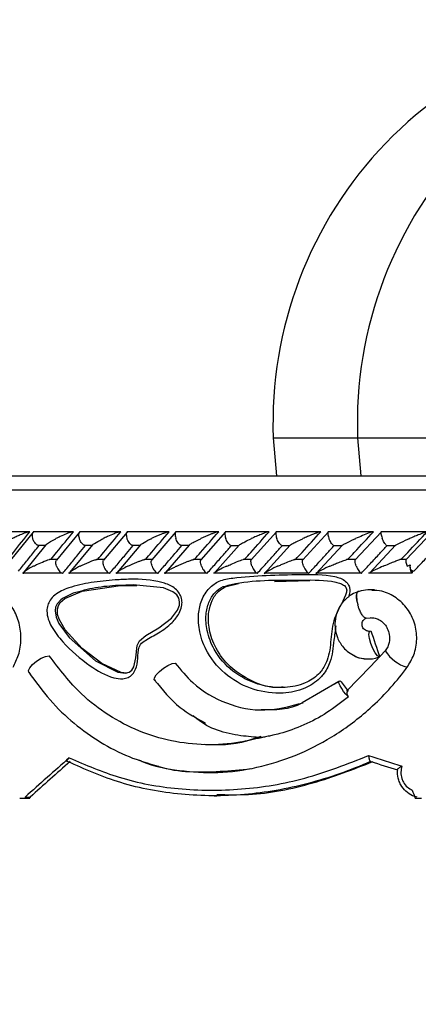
# Model space of a CAD drawing. Header units: millimetres. Extents: x 69 to 135, y 39 to 174.
# Tile 96 of 199: x 70.84 to 72.27, y 120.96 to 124.5. Entities that reach past the tile are written whole.
import ezdxf

# ---------------------------------------------------------------- set-up
doc = ezdxf.new("R2010")
doc.units = ezdxf.units.MM

msp = doc.modelspace()

# ---------------------------------------------------------------- linework, layer by layer
at = {"color": 7, "linetype": 'Continuous', "lineweight": 25}
for p, q in [((71.75131, 122.99899), (71.76291, 122.86225)), ((72.05438, 122.99899), (72.06598, 122.86225)), ((69.41912, 122.86225), (78.09189, 122.86225)), ((70.87345, 122.66057), (70.73487, 122.66057)), ((70.88838, 122.66012), (70.80746, 122.55927)), ((71.03116, 122.66083), (70.88858, 122.66083)), ((71.05542, 122.66034), (70.97262, 122.55959)), ((71.20132, 122.66082), (71.05516, 122.66082)), ((71.22638, 122.66049), (71.1417, 122.55983)), ((71.37538, 122.66081), (71.22573, 122.66081)), ((71.40126, 122.66062), (71.31468, 122.56)), ((71.5533, 122.66078), (71.40024, 122.66078)), ((71.58004, 122.66073), (71.49157, 122.56013)), ((71.73509, 122.66073), (71.57867, 122.66073)), ((71.76271, 122.66081), (71.67235, 122.56025)), ((71.92077, 122.66068), (71.76104, 122.66068)), ((71.94932, 122.66088), (71.85705, 122.56034)), ((72.11036, 122.66062), (71.94737, 122.66062)), ((72.1399, 122.66094), (72.0457, 122.56043)), ((72.30394, 122.66057), (72.13772, 122.66057)), ((72.32337, 122.66124), (72.22762, 122.56096)), ((70.93476, 122.61484), (70.85475, 122.51629)), ((70.90526, 122.61283), (70.9333, 122.61283)), ((71.10221, 122.61423), (71.0204, 122.51584)), ((71.07262, 122.61277), (71.10084, 122.61277)), ((71.27393, 122.61402), (71.19002, 122.5154)), ((71.24392, 122.61271), (71.27253, 122.61271)), ((71.44954, 122.61379), (71.36374, 122.51515)), ((71.41911, 122.61265), (71.44817, 122.61265)), ((71.62888, 122.61339), (71.5414, 122.51497)), ((71.59816, 122.61259), (71.62782, 122.61259)), ((71.81245, 122.61334), (71.71865, 122.51005)), ((71.78105, 122.61255), (71.81121, 122.61255)), ((71.99979, 122.61313), (71.90432, 122.51019)), ((71.9678, 122.61252), (71.99865, 122.61252)), ((72.19112, 122.61292), (72.0978, 122.51439)), ((72.15844, 122.6125), (72.19008, 122.6125)), ((70.97508, 122.56172), (70.94798, 122.56172)), ((71.14375, 122.5617), (71.11613, 122.5617)), ((71.31639, 122.56168), (71.28821, 122.56168)), ((71.49296, 122.56163), (71.46405, 122.56163)), ((71.67346, 122.56158), (71.64375, 122.56158)), ((71.85791, 122.56152), (71.82723, 122.56152)), ((72.04635, 122.56146), (72.01474, 122.56146)), ((72.22787, 122.5614), (72.20621, 122.5614)), ((70.85007, 122.51366), (70.99222, 122.51366)), ((71.01587, 122.5136), (71.16163, 122.5136)), ((71.18569, 122.51354), (71.33494, 122.51354)), ((71.35946, 122.51349), (71.51212, 122.51349)), ((71.53714, 122.51345), (71.69315, 122.51345)), ((71.71872, 122.51342), (71.87802, 122.51342)), ((71.90422, 122.5134), (72.06677, 122.5134)), ((72.09374, 122.5134), (72.24852, 122.5134)), ((72.25033, 122.52243), (72.25033, 122.51259)), ((71.20246, 122.46859), (71.26115, 122.4682)), ((71.58182, 122.46512), (71.62683, 122.47564)), ((71.75611, 122.48254), (71.88268, 122.4868)), ((72.05682, 122.44672), (72.05515, 122.44645)), ((72.08487, 122.35118), (72.10122, 122.35264)), ((72.15397, 122.23392), (72.10036, 122.17801)), ((72.10036, 122.17801), (72.01485, 122.08883)), ((71.98747, 122.12378), (71.85555, 122.04653)), ((71.97071, 122.11397), (71.99166, 122.12659)), ((72.01822, 122.08807), (72.02077, 122.08872)), ((71.70692, 121.92606), (71.65928, 121.91078)), ((72.10177, 121.83617), (72.10107, 121.83622)), ((70.84029, 121.70425), (70.85901, 121.70425)), ((70.85901, 121.70425), (70.87709, 121.70425)), ((70.8601, 121.70862), (70.87817, 121.70862)), ((71.53961, 121.71302), (71.54849, 121.71302)), ((72.26122, 121.70425), (72.28353, 121.70425))]:
    msp.add_line(p, q, dxfattribs=at)
at = {"color": 1, "linetype": 'Continuous', "lineweight": 25}
for p, q in [((71.75131, 122.99899), (72.05438, 122.99899)), ((72.05438, 122.99899), (72.07496, 122.99899)), ((72.07496, 122.99899), (75.07939, 122.99899)), ((69.37329, 122.81225), (78.14189, 122.81225)), ((72.15398, 122.23402), (72.15688, 122.23591))]:
    msp.add_line(p, q, dxfattribs=at)
at = {"color": 7, "linetype": 'Continuous', "lineweight": 25, "flags": 128}
for points in [[(71.0327, 122.44045), (70.99404, 122.42198), (70.98806, 122.41749), (70.9749, 122.40286), (70.96945, 122.3906), (70.96758, 122.377), (70.9713, 122.35463), (70.98126, 122.33197), (71.01839, 122.28119), (71.11294, 122.19759), (71.19286, 122.15658), (71.21997, 122.15347), (71.23316, 122.15681), (71.24349, 122.16444), (71.25074, 122.1763), (71.25702, 122.20825), (71.26267, 122.25332), (71.27094, 122.26958), (71.29301, 122.28865), (71.34022, 122.31591), (71.38564, 122.35083), (71.40727, 122.37925), (71.41414, 122.39782), (71.41498, 122.4103), (71.41183, 122.42314), (71.40447, 122.43451), (71.39093, 122.44572), (71.35643, 122.45989), (71.2482, 122.47068), (71.19505, 122.46869), (71.19505, 122.46869)], [(71.22415, 122.15407), (71.20535, 122.15564), (71.13533, 122.1883), (71.06468, 122.24189), (71.00386, 122.30916), (70.98167, 122.34753), (70.97646, 122.36458), (70.97562, 122.38293), (70.97918, 122.39602), (70.98588, 122.40707), (71.00283, 122.42226), (71.06478, 122.44755), (71.20246, 122.46859), (71.20246, 122.46859)], [(72.13304, 122.21203), (72.12566, 122.21634), (72.11711, 122.22696), (72.10865, 122.24233), (72.10155, 122.26016), (72.09684, 122.27782), (72.09523, 122.29271), (72.09695, 122.30262), (72.10174, 122.30608)], [(70.87361, 122.15582), (70.87191, 122.16288), (70.8764, 122.17323), (70.88652, 122.18521), (70.90079, 122.19707), (70.91709, 122.20704), (70.93303, 122.21366), (70.94626, 122.21596)], [(72.15397, 122.23358), (72.15397, 122.23362), (72.15398, 122.23402)], [(71.32924, 122.12665), (71.32396, 122.12994), (71.3246, 122.13732), (71.3311, 122.14773), (71.3425, 122.15966), (71.35715, 122.17139), (71.37295, 122.18122), (71.3876, 122.18773), (71.399, 122.18999)], [(72.02133, 122.06888), (72.0125, 122.07821), (72.00428, 122.0882), (71.99721, 122.09817), (71.99178, 122.10745), (71.98836, 122.1154), (71.98717, 122.12149), (71.9883, 122.1253), (71.99166, 122.12659)]]:
    msp.add_lwpolyline(points, dxfattribs=at)
at = {"color": 1, "linetype": 'Continuous', "lineweight": 25, "flags": 128}
msp.add_lwpolyline([(72.05515, 122.44645), (72.05391, 122.44581), (72.05168, 122.44311), (72.0502, 122.43872), (72.04955, 122.43281), (72.04973, 122.4256), (72.05076, 122.41738), (72.05258, 122.40846), (72.05512, 122.39918)], dxfattribs=at)
at = {"color": 7, "linetype": 'Continuous', "lineweight": 25}
for centre, radius, start, end in [((73.19824, 123.05255), 1.44792, 90, 182.12014), ((73.50131, 123.05255), 1.44792, 90, 182.12014), ((72.27531, 122.53423), 0.03305, 165.8661, 220.89383), ((72.26314, 122.54615), 0.02705, 227.34305, 255.67329), ((72.13382, 122.2178), 0.00583, 262.27375, 269.94513), ((73.57055, 122.70561), 4.37867, 192.82773, 241.2195), ((73.26748, 122.70561), 4.37867, 193.06371, 241.2195)]:
    msp.add_arc(centre, radius, start, end, dxfattribs=at)
at = {"color": 1, "linetype": 'Continuous', "lineweight": 25}
msp.add_arc((72.27047, 122.30779), 0.13813, 212.49582, 254.05292, dxfattribs=at)
at = {"color": 7, "linetype": 'Continuous', "lineweight": 25}
for centre, major_axis, ratio, start_param, end_param in [((73.56689, 122.25903), (-4.38762, 12.72398), 0.1018483, 1.5319945, 1.5393861), ((73.56689, 122.08788), (-4.47652, 5.54263), 0.1703441, 1.4271575, 1.4339263), ((73.56689, 122.28325), (4.51864, 3.20936), 0.2230669, 2.0044671, 2.0467706), ((73.56689, 122.28325), (4.47913, 3.1813), 0.2230669, 2.0095899, 2.0483), ((73.56689, 122.04168), (4.57228, -1.25882), 0.125257, 4.4190546, 4.4466115), ((73.56168, 122.02255), (4.55225, -1.25899), 0.125729, 4.4208809, 4.4430296), ((73.56689, 123.79962), (-4.19535, 12.22492), 0.1492632, 1.6892412, 1.6916412), ((73.56689, 124.28258), (4.16482, 15.05917), 0.125729, 1.7772159, 1.7775106), ((73.56689, 124.28258), (4.12841, 14.92751), 0.125729, 1.7787453, 1.7790427)]:
    msp.add_ellipse(centre, major_axis=major_axis, ratio=ratio, start_param=start_param, end_param=end_param, dxfattribs=at)
for points, knots in [([(70.7982, 122.56259), (70.80472, 122.57083), (70.83084, 122.60387), (70.85731, 122.63687), (70.87717, 122.66163)], [0, 0, 0, 0, 0.24955892, 1, 1, 1, 1]), ([(70.87717, 122.66163), (70.87692, 122.66163), (70.87602, 122.66163), (70.87359, 122.66131), (70.86859, 122.66012), (70.85747, 122.65653), (70.84315, 122.65068), (70.82745, 122.64351), (70.81831, 122.63897), (70.81389, 122.63667), (70.81382, 122.63663)], [0, 0, 0, 0, 0.0165211, 0.0607684, 0.1238843, 0.2335, 0.5249087, 0.7588882, 0.9964265, 1, 1, 1, 1]), ([(70.8898, 122.66064), (70.88886, 122.66007), (70.88668, 122.65874), (70.88484, 122.65389), (70.88446, 122.64693), (70.88567, 122.64078), (70.88674, 122.63734), (70.88695, 122.63671), (70.88698, 122.63663)], [0, 0, 0, 0, 0.1774413, 0.4091476, 0.6749637, 0.9409978, 0.9922496, 1, 1, 1, 1]), ([(70.9053, 122.61301), (70.90422, 122.61348), (70.90139, 122.61472), (70.89652, 122.6194), (70.89143, 122.62634), (70.88847, 122.63249), (70.88722, 122.63593), (70.88701, 122.63655), (70.88698, 122.63663)], [0, 0, 0, 0, 0.1489904, 0.3889004, 0.663911, 0.9391577, 0.9920124, 1, 1, 1, 1]), ([(70.9347, 122.61488), (70.93543, 122.61564), (70.93873, 122.61908), (70.95134, 122.62664), (70.96344, 122.6332), (70.9702, 122.6366), (70.97027, 122.63663)], [0, 0, 0, 0, 0.121298, 0.5488038, 0.9954888, 1, 1, 1, 1]), ([(70.95299, 122.56259), (70.95966, 122.57079), (70.98652, 122.60378), (71.01365, 122.63681), (71.03405, 122.66163)], [0, 0, 0, 0, 0.2483526, 1, 1, 1, 1]), ([(71.03405, 122.66163), (71.03338, 122.66161), (71.03253, 122.66158), (71.03021, 122.6612), (71.02564, 122.66012), (71.01791, 122.65759), (71.00376, 122.65222), (70.98761, 122.64515), (70.97538, 122.6392), (70.97034, 122.63667), (70.97027, 122.63663)], [0, 0, 0, 0, 0.0440059, 0.0565542, 0.1182123, 0.2485811, 0.3779141, 0.7339186, 0.9964076, 1, 1, 1, 1]), ([(71.05641, 122.66059), (71.05608, 122.66049), (71.05448, 122.65998), (71.05279, 122.65672), (71.05168, 122.65092), (71.05241, 122.64386), (71.0538, 122.63884), (71.05454, 122.63671), (71.05457, 122.63663)], [0, 0, 0, 0, 0.0598479, 0.287063, 0.5251749, 0.7996448, 0.9922822, 1, 1, 1, 1]), ([(71.07265, 122.61294), (71.07158, 122.61343), (71.06885, 122.61469), (71.06408, 122.6194), (71.05908, 122.62634), (71.0561, 122.6325), (71.05482, 122.63593), (71.0546, 122.63655), (71.05457, 122.63663)], [0, 0, 0, 0, 0.1543594, 0.3925795, 0.6660376, 0.9396642, 0.9920655, 1, 1, 1, 1]), ([(71.10202, 122.61439), (71.10205, 122.61443), (71.10295, 122.61579), (71.11312, 122.62255), (71.12652, 122.63002), (71.13827, 122.63584), (71.1398, 122.6366), (71.13987, 122.63663)], [0, 0, 0, 0, 0.0076392, 0.2442562, 0.9022109, 0.9955902, 1, 1, 1, 1]), ([(71.121, 122.56259), (71.12786, 122.57083), (71.15537, 122.60383), (71.18313, 122.63685), (71.20396, 122.66163)], [0, 0, 0, 0, 0.2496661, 1, 1, 1, 1]), ([(71.20396, 122.66163), (71.2035, 122.66162), (71.2026, 122.6616), (71.20021, 122.66119), (71.19541, 122.65999), (71.18801, 122.65753), (71.17395, 122.65222), (71.15764, 122.64515), (71.14506, 122.63919), (71.13994, 122.63667), (71.13987, 122.63663)], [0, 0, 0, 0, 0.03362023, 0.06472854, 0.12594705, 0.25112938, 0.3754608, 0.73561067, 0.99641125, 1, 1, 1, 1]), ([(71.22702, 122.66062), (71.22624, 122.66005), (71.22444, 122.65872), (71.22316, 122.65388), (71.22328, 122.64692), (71.22474, 122.64077), (71.2259, 122.63734), (71.22613, 122.63671), (71.22616, 122.63663)], [0, 0, 0, 0, 0.1755742, 0.4076327, 0.6742541, 0.9410954, 0.9922787, 1, 1, 1, 1]), ([(71.24395, 122.61287), (71.24289, 122.61338), (71.24026, 122.61466), (71.23561, 122.6194), (71.23072, 122.62635), (71.22772, 122.63249), (71.22641, 122.63593), (71.22619, 122.63655), (71.22616, 122.63663)], [0, 0, 0, 0, 0.1596579, 0.3963066, 0.6681083, 0.9401445, 0.9921152, 1, 1, 1, 1]), ([(71.27378, 122.61414), (71.27388, 122.61427), (71.27502, 122.61571), (71.28579, 122.62254), (71.29981, 122.63003), (71.31181, 122.63586), (71.31336, 122.6366), (71.31343, 122.63663)], [0, 0, 0, 0, 0.0227288, 0.256512, 0.9048593, 0.9956162, 1, 1, 1, 1]), ([(71.29294, 122.56259), (71.29999, 122.57086), (71.32813, 122.60387), (71.35651, 122.63689), (71.37778, 122.66163)], [0, 0, 0, 0, 0.25055327, 1, 1, 1, 1]), ([(71.37778, 122.66163), (71.37749, 122.66163), (71.37658, 122.66162), (71.37409, 122.66118), (71.3675, 122.65942), (71.35791, 122.65599), (71.3384, 122.64825), (71.32396, 122.64171), (71.3135, 122.63667), (71.31343, 122.63663)], [0, 0, 0, 0, 0.02335582, 0.07345671, 0.13470825, 0.32555189, 0.47279126, 0.99641883, 1, 1, 1, 1]), ([(71.40157, 122.66058), (71.40089, 122.66002), (71.39928, 122.6587), (71.39829, 122.65388), (71.39866, 122.64692), (71.40023, 122.64077), (71.40143, 122.63734), (71.40166, 122.63671), (71.40169, 122.63663)], [0, 0, 0, 0, 0.1729235, 0.4056688, 0.6731946, 0.9409488, 0.992242, 1, 1, 1, 1]), ([(71.41914, 122.6128), (71.4181, 122.61333), (71.41558, 122.61462), (71.41107, 122.6194), (71.40628, 122.62635), (71.4033, 122.6325), (71.40195, 122.63593), (71.40172, 122.63655), (71.40169, 122.63663)], [0, 0, 0, 0, 0.1648636, 0.4000211, 0.6701882, 0.9405633, 0.9921746, 1, 1, 1, 1]), ([(71.44941, 122.6139), (71.4496, 122.6141), (71.45098, 122.6156), (71.45834, 122.62005), (71.47167, 122.62738), (71.48372, 122.63326), (71.49085, 122.6366), (71.49093, 122.63663)], [0, 0, 0, 0, 0.0361672, 0.26556, 0.579887, 0.9956971, 1, 1, 1, 1]), ([(71.46876, 122.56259), (71.47598, 122.57088), (71.50476, 122.60389), (71.53376, 122.6369), (71.55548, 122.66163)], [0, 0, 0, 0, 0.2510703, 1, 1, 1, 1]), ([(71.55548, 122.66163), (71.55533, 122.66163), (71.55485, 122.66164), (71.55336, 122.66146), (71.55036, 122.66077), (71.54399, 122.65886), (71.5352, 122.65568), (71.51626, 122.64819), (71.50168, 122.64168), (71.491, 122.63667), (71.49093, 122.63663)], [0, 0, 0, 0, 0.0130631, 0.0440156, 0.1002151, 0.1663476, 0.3297112, 0.4739153, 0.9964054, 1, 1, 1, 1]), ([(71.58004, 122.66053), (71.57982, 122.66044), (71.57866, 122.65994), (71.57769, 122.6567), (71.5774, 122.65092), (71.5787, 122.64386), (71.58031, 122.63883), (71.58111, 122.63671), (71.58114, 122.63663)], [0, 0, 0, 0, 0.05089863, 0.28007692, 0.5204225, 0.7977673, 0.99221619, 1, 1, 1, 1]), ([(71.59819, 122.61273), (71.59718, 122.61328), (71.59478, 122.61459), (71.59042, 122.6194), (71.58576, 122.62635), (71.58277, 122.6325), (71.58141, 122.63593), (71.58117, 122.63655), (71.58114, 122.63663)], [0, 0, 0, 0, 0.1698635, 0.4035771, 0.6721595, 0.9409267, 0.9922136, 1, 1, 1, 1]), ([(71.62866, 122.61356), (71.63016, 122.61465), (71.63511, 122.61824), (71.6504, 122.62626), (71.66429, 122.63292), (71.67226, 122.6366), (71.67234, 122.63663)], [0, 0, 0, 0, 0.1656524, 0.5450881, 0.9957796, 1, 1, 1, 1]), ([(71.64845, 122.56259), (71.65583, 122.57088), (71.68524, 122.6039), (71.71486, 122.63691), (71.73704, 122.66163)], [0, 0, 0, 0, 0.2511321, 1, 1, 1, 1]), ([(71.73704, 122.66163), (71.73701, 122.66163), (71.73653, 122.66165), (71.73499, 122.66146), (71.73096, 122.66045), (71.72183, 122.65748), (71.70751, 122.65196), (71.68989, 122.64456), (71.67818, 122.63932), (71.67241, 122.63667), (71.67234, 122.63663)], [0, 0, 0, 0, 0.0028333, 0.0509827, 0.1103323, 0.2078161, 0.4531842, 0.7216314, 0.9964061, 1, 1, 1, 1]), ([(71.76244, 122.6605), (71.76227, 122.66042), (71.76126, 122.65992), (71.76054, 122.6567), (71.76052, 122.65092), (71.76199, 122.64386), (71.76367, 122.63883), (71.76448, 122.63671), (71.76452, 122.63663)], [0, 0, 0, 0, 0.0452493, 0.2758429, 0.517626, 0.7965503, 0.9921558, 1, 1, 1, 1]), ([(71.78107, 122.61268), (71.78011, 122.61324), (71.77785, 122.61456), (71.77366, 122.61939), (71.76914, 122.62635), (71.76617, 122.6325), (71.76479, 122.63593), (71.76455, 122.63655), (71.76452, 122.63663)], [0, 0, 0, 0, 0.1738428, 0.4064863, 0.6737255, 0.9411792, 0.9922484, 1, 1, 1, 1]), ([(71.81232, 122.61345), (71.81274, 122.61379), (71.81469, 122.61542), (71.82301, 122.62001), (71.83747, 122.62736), (71.85016, 122.63326), (71.8576, 122.6366), (71.85767, 122.63663)], [0, 0, 0, 0, 0.0602038, 0.2831196, 0.5892508, 0.9958023, 1, 1, 1, 1]), ([(71.83201, 122.56259), (71.83955, 122.57088), (71.86958, 122.6039), (71.89982, 122.63691), (71.92247, 122.66163)], [0, 0, 0, 0, 0.251057, 1, 1, 1, 1]), ([(71.92247, 122.66163), (71.92207, 122.66161), (71.9212, 122.66157), (71.91834, 122.66091), (71.91251, 122.65913), (71.89736, 122.65365), (71.8782, 122.64573), (71.86332, 122.63917), (71.85775, 122.63667), (71.85767, 122.63663)], [0, 0, 0, 0, 0.038861, 0.0848228, 0.1629525, 0.3127024, 0.736906, 0.9964101, 1, 1, 1, 1]), ([(71.94886, 122.66039), (71.94846, 122.65988), (71.94746, 122.65861), (71.9473, 122.65387), (71.94837, 122.64693), (71.95025, 122.64077), (71.95155, 122.63734), (71.95179, 122.63671), (71.95182, 122.63663)], [0, 0, 0, 0, 0.1588643, 0.3956665, 0.6676524, 0.9398339, 0.9921095, 1, 1, 1, 1]), ([(71.96781, 122.61264), (71.96691, 122.61321), (71.96481, 122.61454), (71.96081, 122.61939), (71.95644, 122.62635), (71.9535, 122.63249), (71.9521, 122.63593), (71.95186, 122.63655), (71.95182, 122.63663)], [0, 0, 0, 0, 0.1764269, 0.4084336, 0.6747642, 0.9412925, 0.9922648, 1, 1, 1, 1]), ([(71.99965, 122.61325), (72.00022, 122.61367), (72.00254, 122.61539), (72.01615, 122.62257), (72.03229, 122.63013), (72.04534, 122.63592), (72.04689, 122.6366), (72.04697, 122.63663)], [0, 0, 0, 0, 0.0726898, 0.295982, 0.9170446, 0.995845, 1, 1, 1, 1]), ([(72.01946, 122.56259), (72.02714, 122.57086), (72.05781, 122.60389), (72.08868, 122.63689), (72.11182, 122.66163)], [0, 0, 0, 0, 0.25043125, 1, 1, 1, 1]), ([(72.11182, 122.66163), (72.11158, 122.66162), (72.11095, 122.66161), (72.10876, 122.66113), (72.10392, 122.65969), (72.09141, 122.65526), (72.07147, 122.64725), (72.05523, 122.6403), (72.04704, 122.63667), (72.04697, 122.63663)], [0, 0, 0, 0, 0.02739651, 0.07214914, 0.14188663, 0.26908869, 0.62035329, 0.99642905, 1, 1, 1, 1]), ([(72.13925, 122.66032), (72.13894, 122.65983), (72.13814, 122.65858), (72.13824, 122.65387), (72.13954, 122.64693), (72.14151, 122.64078), (72.14283, 122.63734), (72.14308, 122.63671), (72.14311, 122.63663)], [0, 0, 0, 0, 0.1536579, 0.3920376, 0.66559, 0.9393476, 0.99205, 1, 1, 1, 1]), ([(72.15846, 122.61262), (72.15762, 122.61319), (72.1557, 122.61452), (72.15192, 122.61939), (72.14771, 122.62634), (72.14479, 122.63249), (72.14339, 122.63593), (72.14314, 122.63655), (72.14311, 122.63663)], [0, 0, 0, 0, 0.1778834, 0.409573, 0.675326, 0.9412781, 0.9922722, 1, 1, 1, 1]), ([(72.19095, 122.61307), (72.19165, 122.61354), (72.19427, 122.61528), (72.20849, 122.62248), (72.22513, 122.63005), (72.2385, 122.63587), (72.24019, 122.6366), (72.24026, 122.63663)], [0, 0, 0, 0, 0.0802492, 0.2994461, 0.9123261, 0.9959111, 1, 1, 1, 1]), ([(72.21085, 122.56259), (72.21867, 122.57083), (72.24999, 122.60386), (72.28149, 122.63687), (72.30513, 122.66163)], [0, 0, 0, 0, 0.2495656, 1, 1, 1, 1]), ([(72.30513, 122.66163), (72.30501, 122.66163), (72.30458, 122.66163), (72.30297, 122.66131), (72.29893, 122.66012), (72.28864, 122.65653), (72.2737, 122.65068), (72.25627, 122.64351), (72.24564, 122.63897), (72.24034, 122.63667), (72.24026, 122.63663)], [0, 0, 0, 0, 0.0165393, 0.0607712, 0.1238707, 0.2334981, 0.5249191, 0.758897, 0.9964294, 1, 1, 1, 1]), ([(70.8363, 122.51994), (70.84575, 122.53175), (70.86475, 122.55549), (70.88935, 122.58606), (70.90451, 122.60482), (70.91001, 122.61163)], [0, 0, 0, 0, 0.3866232, 0.7772661, 1, 1, 1, 1]), ([(70.99546, 122.51259), (71.00497, 122.5242), (71.02419, 122.54766), (71.05138, 122.58067), (71.06909, 122.60208), (71.07699, 122.61163)], [0, 0, 0, 0, 0.3517835, 0.7108667, 1, 1, 1, 1]), ([(71.16447, 122.51259), (71.17423, 122.52423), (71.19395, 122.54774), (71.22178, 122.58076), (71.23987, 122.60214), (71.24791, 122.61163)], [0, 0, 0, 0, 0.3526098, 0.7125294, 1, 1, 1, 1]), ([(71.3374, 122.51259), (71.3474, 122.52425), (71.3676, 122.5478), (71.39606, 122.58081), (71.41454, 122.60217), (71.42273, 122.61163)], [0, 0, 0, 0, 0.35309777, 0.71349385, 1, 1, 1, 1]), ([(71.51421, 122.51259), (71.52444, 122.52425), (71.5451, 122.54782), (71.57418, 122.58083), (71.59306, 122.60218), (71.60141, 122.61163)], [0, 0, 0, 0, 0.3532345, 0.7137889, 1, 1, 1, 1]), ([(71.69489, 122.51259), (71.70533, 122.52425), (71.72643, 122.54781), (71.75614, 122.58082), (71.77542, 122.60217), (71.78397, 122.61163)], [0, 0, 0, 0, 0.35304654, 0.71340562, 1, 1, 1, 1]), ([(71.87944, 122.51259), (71.89009, 122.52423), (71.91161, 122.54776), (71.94194, 122.58077), (71.96165, 122.60214), (71.9704, 122.61163)], [0, 0, 0, 0, 0.3525191, 0.7123491, 1, 1, 1, 1]), ([(72.06789, 122.51259), (72.07874, 122.52421), (72.10066, 122.54768), (72.13163, 122.58069), (72.15177, 122.60208), (72.16076, 122.61163)], [0, 0, 0, 0, 0.3516405, 0.710587, 1, 1, 1, 1]), ([(72.25645, 122.51994), (72.26772, 122.53175), (72.29039, 122.55549), (72.31962, 122.58606), (72.33756, 122.60482), (72.34408, 122.61163)], [0, 0, 0, 0, 0.3866253, 0.7772716, 1, 1, 1, 1]), ([(70.88941, 122.53759), (70.88935, 122.53756), (70.88771, 122.53672), (70.87635, 122.53081), (70.86286, 122.52307), (70.85408, 122.516), (70.85273, 122.51361), (70.85345, 122.51273), (70.85469, 122.51257), (70.85537, 122.51259), (70.85538, 122.51259)], [0, 0, 0, 0, 0.0035886, 0.08801996, 0.62045913, 0.80699429, 0.89776222, 0.9540938, 0.99959923, 1, 1, 1, 1]), ([(70.88941, 122.53759), (70.88948, 122.53763), (70.89441, 122.54014), (70.90661, 122.54607), (70.92277, 122.5532), (70.93689, 122.55849), (70.94385, 122.56086), (70.94731, 122.56163), (70.94797, 122.56178)], [0, 0, 0, 0, 0.0039073, 0.2894582, 0.6885697, 0.8270341, 0.9665356, 1, 1, 1, 1]), ([(70.97273, 122.53759), (70.97271, 122.53767), (70.97166, 122.54074), (70.97024, 122.54677), (70.97011, 122.55466), (70.97183, 122.55799), (70.97264, 122.55958)], [0, 0, 0, 0, 0.0093434, 0.3497745, 0.6906716, 1, 1, 1, 1]), ([(70.97273, 122.53759), (70.97276, 122.53751), (70.97384, 122.53445), (70.97657, 122.52836), (70.98198, 122.52053), (70.98794, 122.515), (70.99254, 122.51279), (70.99482, 122.51263), (70.99546, 122.51259)], [0, 0, 0, 0, 0.0065377, 0.2442882, 0.4823887, 0.7098273, 0.9191316, 1, 1, 1, 1]), ([(71.05706, 122.53759), (71.05699, 122.53756), (71.05527, 122.5367), (71.04361, 122.53078), (71.02963, 122.52305), (71.02018, 122.51599), (71.01854, 122.51363), (71.019, 122.51269), (71.02026, 122.51262), (71.02082, 122.51259)], [0, 0, 0, 0, 0.00358692, 0.09015797, 0.62025211, 0.80662364, 0.89757555, 0.95413754, 1, 1, 1, 1]), ([(71.05706, 122.53759), (71.05713, 122.53762), (71.06714, 122.54262), (71.08125, 122.54912), (71.10061, 122.55685), (71.11033, 122.56032), (71.11708, 122.56209), (71.11967, 122.56254), (71.12066, 122.56258), (71.121, 122.56259)], [0, 0, 0, 0, 0.00359548, 0.52542362, 0.67611156, 0.86772811, 0.93042483, 0.97669613, 1, 1, 1, 1]), ([(71.14239, 122.53759), (71.14236, 122.53767), (71.14128, 122.54073), (71.13975, 122.54678), (71.13937, 122.55478), (71.1409, 122.55819), (71.14165, 122.55986)], [0, 0, 0, 0, 0.009171, 0.3441068, 0.6795335, 1, 1, 1, 1]), ([(71.14239, 122.53759), (71.14242, 122.53751), (71.14351, 122.53445), (71.14629, 122.52836), (71.15161, 122.52052), (71.15737, 122.515), (71.16175, 122.51279), (71.16388, 122.51263), (71.16447, 122.51259)], [0, 0, 0, 0, 0.0065243, 0.244435, 0.4827047, 0.7102423, 0.9195288, 1, 1, 1, 1]), ([(71.22871, 122.53759), (71.22864, 122.53756), (71.2215, 122.5341), (71.20989, 122.52812), (71.19698, 122.52065), (71.19029, 122.51596), (71.18835, 122.51362), (71.18861, 122.51269), (71.18977, 122.51262), (71.19028, 122.51259)], [0, 0, 0, 0, 0.0035842, 0.3626873, 0.6223862, 0.8074341, 0.8980252, 0.9545605, 1, 1, 1, 1]), ([(71.22871, 122.53759), (71.22878, 122.53762), (71.239, 122.54258), (71.25322, 122.54904), (71.27205, 122.55653), (71.28105, 122.55977), (71.28765, 122.56171), (71.29071, 122.56239), (71.29226, 122.56258), (71.29277, 122.56259), (71.29294, 122.56259)], [0, 0, 0, 0, 0.0036047, 0.5226954, 0.6704272, 0.836852, 0.9043342, 0.9605271, 0.9870016, 1, 1, 1, 1]), ([(71.31601, 122.53759), (71.31598, 122.53767), (71.31486, 122.54073), (71.31317, 122.54688), (71.31281, 122.55444), (71.31347, 122.55902), (71.31464, 122.55995), (71.31469, 122.55999)], [0, 0, 0, 0, 0.009036, 0.3391395, 0.6696735, 0.9854696, 1, 1, 1, 1]), ([(71.31601, 122.53759), (71.31604, 122.53751), (71.31716, 122.53444), (71.31997, 122.52836), (71.32518, 122.52052), (71.33073, 122.51499), (71.33487, 122.51279), (71.33685, 122.51263), (71.3374, 122.51259)], [0, 0, 0, 0, 0.0065141, 0.2445391, 0.482901, 0.710482, 0.9197219, 1, 1, 1, 1]), ([(71.4043, 122.53759), (71.40423, 122.53756), (71.40051, 122.53579), (71.39337, 122.5323), (71.3819, 122.52642), (71.37149, 122.52062), (71.36438, 122.51595), (71.36212, 122.51361), (71.36218, 122.51269), (71.36324, 122.51262), (71.36371, 122.51259)], [0, 0, 0, 0, 0.00358318, 0.18478739, 0.36457355, 0.6232328, 0.80771846, 0.8981965, 0.95471816, 1, 1, 1, 1]), ([(71.4043, 122.53759), (71.40437, 122.53762), (71.41479, 122.54257), (71.4292, 122.549), (71.44804, 122.55646), (71.45695, 122.55968), (71.46367, 122.56171), (71.46694, 122.56246), (71.46835, 122.56259), (71.46873, 122.56259), (71.46876, 122.56259)], [0, 0, 0, 0, 0.0036024, 0.5215396, 0.66686, 0.8334549, 0.8999949, 0.9672599, 0.997272, 1, 1, 1, 1]), ([(71.49356, 122.53759), (71.49353, 122.53767), (71.49239, 122.54074), (71.49059, 122.54688), (71.48997, 122.55445), (71.49045, 122.55907), (71.49153, 122.56002), (71.49161, 122.5601)], [0, 0, 0, 0, 0.0089256, 0.3351221, 0.6617674, 0.9737851, 1, 1, 1, 1]), ([(71.49356, 122.53759), (71.4936, 122.53751), (71.49475, 122.53445), (71.49755, 122.52836), (71.50266, 122.52052), (71.50798, 122.51499), (71.51187, 122.51279), (71.51371, 122.51263), (71.51421, 122.51259)], [0, 0, 0, 0, 0.0065087, 0.244579, 0.4829803, 0.7105744, 0.9198154, 1, 1, 1, 1]), ([(71.58381, 122.53759), (71.58374, 122.53756), (71.57657, 122.53421), (71.56447, 122.52835), (71.55026, 122.52082), (71.54289, 122.51618), (71.53997, 122.51391), (71.53998, 122.51349), (71.53998, 122.51347)], [0, 0, 0, 0, 0.0039776, 0.3878844, 0.6817805, 0.8919362, 0.9943008, 1, 1, 1, 1]), ([(71.58381, 122.53759), (71.58388, 122.53762), (71.58923, 122.54009), (71.60258, 122.5461), (71.61944, 122.55317), (71.63385, 122.55854), (71.64043, 122.56086), (71.64348, 122.56162), (71.64374, 122.56168)], [0, 0, 0, 0, 0.0039884, 0.2882394, 0.7007957, 0.8260778, 0.9851385, 1, 1, 1, 1]), ([(71.67503, 122.53759), (71.675, 122.53767), (71.67383, 122.54073), (71.67195, 122.54687), (71.67106, 122.55446), (71.67133, 122.55912), (71.67232, 122.56008), (71.67242, 122.56018)], [0, 0, 0, 0, 0.0088466, 0.3317728, 0.6551699, 0.9640852, 1, 1, 1, 1]), ([(71.67503, 122.53759), (71.67507, 122.53751), (71.67624, 122.53444), (71.67905, 122.52836), (71.68402, 122.52052), (71.6891, 122.51499), (71.69275, 122.51279), (71.69442, 122.51263), (71.69489, 122.51259)], [0, 0, 0, 0, 0.0065064, 0.2445553, 0.4829308, 0.7105393, 0.9197636, 1, 1, 1, 1]), ([(71.76724, 122.53759), (71.76716, 122.53756), (71.76545, 122.53678), (71.75272, 122.5309), (71.7368, 122.52318), (71.72457, 122.51605), (71.72148, 122.51364), (71.72118, 122.51272), (71.72183, 122.51258), (71.72234, 122.51259), (71.72235, 122.51259)], [0, 0, 0, 0, 0.0036008, 0.0815079, 0.6158276, 0.8044398, 0.8963717, 0.9534279, 0.9995046, 1, 1, 1, 1]), ([(71.76724, 122.53759), (71.76731, 122.53762), (71.77152, 122.53953), (71.78008, 122.54334), (71.79578, 122.55003), (71.81081, 122.55606), (71.82299, 122.56038), (71.82841, 122.56198), (71.83092, 122.56253), (71.83171, 122.56257), (71.83201, 122.56259)], [0, 0, 0, 0, 0.00358242, 0.20087114, 0.40015985, 0.71459494, 0.85251796, 0.92654379, 0.9720151, 1, 1, 1, 1]), ([(71.86043, 122.53759), (71.8604, 122.53767), (71.85922, 122.54074), (71.85724, 122.54687), (71.8561, 122.55447), (71.85615, 122.55916), (71.85703, 122.56014), (71.85714, 122.56026)], [0, 0, 0, 0, 0.0087484, 0.3287646, 0.649223, 0.9554163, 1, 1, 1, 1]), ([(71.86043, 122.53759), (71.86046, 122.53751), (71.86167, 122.53445), (71.86445, 122.52836), (71.86929, 122.52052), (71.87411, 122.515), (71.87749, 122.51279), (71.87902, 122.51263), (71.87944, 122.51259)], [0, 0, 0, 0, 0.00653135, 0.24447881, 0.48277838, 0.71033044, 0.91958228, 1, 1, 1, 1]), ([(71.9546, 122.53759), (71.95453, 122.53756), (71.95266, 122.53672), (71.93957, 122.53082), (71.92323, 122.52308), (71.91043, 122.51601), (71.90707, 122.51362), (71.90654, 122.51271), (71.90715, 122.51259), (71.90757, 122.51259), (71.90757, 122.51259)], [0, 0, 0, 0, 0.0035877, 0.0877957, 0.6190614, 0.8060437, 0.8972612, 0.9539691, 0.9998917, 1, 1, 1, 1]), ([(71.9546, 122.53759), (71.95468, 122.53762), (71.95992, 122.53996), (71.97065, 122.54462), (71.98763, 122.55168), (72.00203, 122.55726), (72.01153, 122.56064), (72.01425, 122.5614), (72.01474, 122.56153)], [0, 0, 0, 0, 0.0039872, 0.2731354, 0.5478032, 0.8392354, 0.9711151, 1, 1, 1, 1]), ([(72.04978, 122.53759), (72.04974, 122.53767), (72.04855, 122.54074), (72.04649, 122.54686), (72.04511, 122.55447), (72.04494, 122.55919), (72.04569, 122.56018), (72.0458, 122.56033)], [0, 0, 0, 0, 0.0086973, 0.3260186, 0.6437675, 0.9474785, 1, 1, 1, 1]), ([(72.04978, 122.53759), (72.04981, 122.53751), (72.05103, 122.53445), (72.0538, 122.52836), (72.05848, 122.52053), (72.06302, 122.515), (72.06615, 122.51279), (72.06751, 122.51263), (72.06789, 122.51259)], [0, 0, 0, 0, 0.0065404, 0.2443507, 0.4824956, 0.7099596, 0.9192992, 1, 1, 1, 1]), ([(72.14595, 122.53759), (72.14587, 122.53756), (72.13806, 122.53411), (72.12476, 122.52816), (72.10946, 122.52076), (72.10063, 122.51623), (72.09837, 122.51466), (72.09788, 122.51432)], [0, 0, 0, 0, 0.0041531, 0.4186281, 0.7242289, 0.9410114, 1, 1, 1, 1]), ([(72.14595, 122.53759), (72.14603, 122.53762), (72.15272, 122.54054), (72.16529, 122.5459), (72.18331, 122.55323), (72.19657, 122.55825), (72.20418, 122.56094), (72.2061, 122.56147), (72.2062, 122.5615)], [0, 0, 0, 0, 0.0040108, 0.3440892, 0.6315778, 0.8780466, 0.99352, 1, 1, 1, 1]), ([(72.22773, 122.56086), (72.22749, 122.56001), (72.22694, 122.5581), (72.22759, 122.55242), (72.22942, 122.54537), (72.23119, 122.54002), (72.2322, 122.53767), (72.23223, 122.53759)], [0, 0, 0, 0, 0.2064401, 0.4623984, 0.7568683, 0.9916279, 1, 1, 1, 1]), ([(72.23223, 122.53759), (72.23231, 122.53762), (72.236, 122.53907), (72.23967, 122.5407), (72.24326, 122.5423)], [0, 0, 0, 0, 0.0216994, 1, 1, 1, 1]), ([(72.24481, 122.52626), (72.24428, 122.53011), (72.24358, 122.53527), (72.24333, 122.54087), (72.24326, 122.5423)], [0, 0, 0, 0, 0.7461271, 1, 1, 1, 1]), ([(71.97615, 122.32304), (71.97379, 122.3061), (71.96771, 122.26252), (71.9621, 122.20036), (71.9376, 122.15605), (71.90801, 122.1231), (71.86093, 122.0933), (71.77824, 122.07659), (71.68046, 122.08957), (71.58374, 122.13903), (71.51647, 122.21518), (71.48506, 122.29608), (71.47992, 122.3622), (71.49217, 122.41744), (71.51854, 122.45969), (71.55849, 122.48811), (71.66933, 122.50511), (71.80648, 122.50702), (71.93903, 122.50955), (71.99306, 122.49491), (72.00997, 122.48585), (72.02114, 122.4731), (72.02622, 122.45979), (72.02685, 122.44358), (72.02331, 122.43302), (72.02119, 122.42669)], [0, 0, 0, 0, 0.03305185, 0.08502471, 0.11822732, 0.12956923, 0.17298526, 0.22826119, 0.30197424, 0.37641307, 0.4509844, 0.5022604, 0.54337883, 0.57652706, 0.6099049, 0.64019814, 0.67536746, 0.84598874, 0.93132471, 0.94569013, 0.9601581, 0.96937812, 0.97862904, 0.98719601, 1, 1, 1, 1]), ([(71.18359, 122.48865), (71.20165, 122.48952), (71.25691, 122.49216), (71.3275, 122.48882), (71.38479, 122.4684), (71.40751, 122.45054), (71.41952, 122.43262), (71.42445, 122.41279), (71.42277, 122.39051), (71.41188, 122.36298), (71.38401, 122.32883), (71.34109, 122.29777), (71.30101, 122.27766), (71.27597, 122.26093), (71.2649, 122.23802), (71.26613, 122.2064), (71.26072, 122.17219), (71.24648, 122.14871), (71.22986, 122.13695), (71.20638, 122.13158), (71.15764, 122.13925), (71.08235, 122.18383), (71.00814, 122.24769), (70.9603, 122.30806), (70.94202, 122.34679), (70.93679, 122.3738), (70.94017, 122.39772), (70.94978, 122.41812), (70.97418, 122.4431), (71.02496, 122.46473), (71.09786, 122.48064), (71.15462, 122.48595), (71.18359, 122.48865)], [0, 0, 0, 0, 0.0431557, 0.1319806, 0.1642997, 0.1810668, 0.1951838, 0.2093572, 0.2220219, 0.240084, 0.2698018, 0.3156681, 0.3568957, 0.3736744, 0.3815962, 0.4091127, 0.4362748, 0.4511757, 0.4662253, 0.4811892, 0.5072261, 0.581817, 0.6810475, 0.7305639, 0.751055, 0.7717559, 0.7856653, 0.7995846, 0.8188941, 0.8634741, 0.9303225, 1, 1, 1, 1]), ([(71.57276, 122.46507), (71.57229, 122.46486), (71.5608, 122.45977), (71.5394, 122.44383), (71.51763, 122.40804), (71.50719, 122.36022), (71.51191, 122.30077), (71.54071, 122.22647), (71.6032, 122.15556), (71.6937, 122.10916), (71.78509, 122.09694), (71.86133, 122.11218), (71.90403, 122.13898), (71.93015, 122.16795), (71.9521, 122.2082), (71.95868, 122.27456), (71.96637, 122.35794), (72.00266, 122.40864), (72.01536, 122.4453), (72.01519, 122.45532), (72.0123, 122.46244), (72.00512, 122.47004), (71.99251, 122.47636), (71.94267, 122.48972), (71.81402, 122.48558), (71.6788, 122.49115), (71.58722, 122.46863), (71.57276, 122.46507)], [0, 0, 0, 0, 0.00108397, 0.02675513, 0.05422024, 0.08343156, 0.12073745, 0.16823863, 0.2382564, 0.30879673, 0.37861083, 0.42999432, 0.46890586, 0.47884513, 0.50799748, 0.55701929, 0.60730321, 0.66769902, 0.67738051, 0.68214037, 0.68681824, 0.69199659, 0.70240247, 0.71482844, 0.79782499, 0.96807361, 1, 1, 1, 1]), ([(71.78743, 122.10354), (71.78309, 122.10296), (71.74451, 122.09783), (71.67204, 122.12216), (71.59078, 122.17471), (71.54, 122.24634), (71.51837, 122.31314), (71.51701, 122.37004), (71.52976, 122.4154), (71.55224, 122.4484), (71.57287, 122.46007), (71.58182, 122.46512)], [0, 0, 0, 0, 0.0249525, 0.222102, 0.419678, 0.5701837, 0.6936972, 0.7890388, 0.8650531, 0.9415224, 1, 1, 1, 1]), ([(70.81628, 122.17498), (70.82358, 122.18925), (70.83927, 122.21992), (70.84743, 122.27594), (70.84065, 122.33397), (70.8187, 122.38629), (70.78431, 122.42615), (70.74503, 122.45003), (70.71823, 122.45077), (70.70676, 122.45109)], [0, 0, 0, 0, 0.131501, 0.2824443, 0.4327671, 0.582926, 0.7339003, 0.8860918, 1, 1, 1, 1]), ([(72.05292, 122.44493), (72.04396, 122.44131), (72.0309, 122.43603), (72.02041, 122.42651), (72.01712, 122.42352)], [0, 0, 0, 0, 0.68619369, 1, 1, 1, 1]), ([(72.05835, 122.44725), (72.05733, 122.44707), (72.05457, 122.44657), (72.0515, 122.44133), (72.05011, 122.43076), (72.05115, 122.41658), (72.05345, 122.40538), (72.05501, 122.39959), (72.05512, 122.39918)], [0, 0, 0, 0, 0.1249979, 0.3395954, 0.5542989, 0.7690635, 0.9838349, 1, 1, 1, 1]), ([(72.11515, 122.45231), (72.10439, 122.45273), (72.08309, 122.45357), (72.06254, 122.44766), (72.05236, 122.44473)], [0, 0, 0, 0, 0.5047704, 1, 1, 1, 1]), ([(72.23252, 122.17498), (72.24125, 122.18925), (72.26, 122.21992), (72.26973, 122.27594), (72.26165, 122.33397), (72.23543, 122.38631), (72.19419, 122.42607), (72.14865, 122.44943), (72.11798, 122.45028), (72.1059, 122.45062)], [0, 0, 0, 0, 0.13349296, 0.28672364, 0.439324, 0.59176038, 0.74502217, 0.89951911, 1, 1, 1, 1]), ([(72.01712, 122.42352), (72.01367, 122.42077), (71.99826, 122.4085), (71.98122, 122.37944), (71.97234, 122.34271), (71.97325, 122.31043), (71.98167, 122.27777), (71.99883, 122.24936), (72.02203, 122.22742), (72.04636, 122.21373), (72.06584, 122.20605), (72.07686, 122.20601), (72.07764, 122.20601)], [0, 0, 0, 0, 0.0475689, 0.211976, 0.3431814, 0.4414774, 0.5479355, 0.6944876, 0.7835469, 0.8825049, 0.9916737, 1, 1, 1, 1]), ([(72.08487, 122.35118), (72.08306, 122.35162), (72.07928, 122.35254), (72.07226, 122.36013), (72.06509, 122.37197), (72.05936, 122.38538), (72.05634, 122.39477), (72.05523, 122.39879), (72.05512, 122.39918)], [0, 0, 0, 0, 0.19635634, 0.41036967, 0.62485047, 0.83969193, 0.98436783, 1, 1, 1, 1]), ([(72.08913, 122.30536), (72.0881, 122.30548), (72.08437, 122.30592), (72.07871, 122.30955), (72.07329, 122.31572), (72.07029, 122.32344), (72.0699, 122.33159), (72.07208, 122.33939), (72.07658, 122.346), (72.08133, 122.34961), (72.08428, 122.35091), (72.08487, 122.35118)], [0, 0, 0, 0, 0.0526345, 0.1897885, 0.3233323, 0.4538114, 0.5819084, 0.7092106, 0.8372601, 0.9674715, 1, 1, 1, 1]), ([(72.09978, 122.35297), (72.10551, 122.35261), (72.11607, 122.35195), (72.13044, 122.34652), (72.14235, 122.33886), (72.15306, 122.32808), (72.16266, 122.31297), (72.16965, 122.29083), (72.16916, 122.26779), (72.1631, 122.24793), (72.15709, 122.23846), (72.15397, 122.23355)], [0, 0, 0, 0, 0.1311583, 0.2415601, 0.3312214, 0.4082517, 0.5096314, 0.6438147, 0.8045037, 0.8984838, 1, 1, 1, 1]), ([(72.09729, 122.30327), (72.09577, 122.30349), (72.09289, 122.30391), (72.0901, 122.30475), (72.08878, 122.30515)], [0, 0, 0, 0, 0.5289212, 1, 1, 1, 1]), ([(71.70778, 121.9216), (71.68251, 121.91562), (71.61607, 121.8999), (71.50705, 121.89312), (71.38446, 121.90683), (71.26723, 121.94274), (71.15869, 121.99989), (71.04596, 122.08576), (70.9831, 122.16784), (70.94626, 122.21596)], [0, 0, 0, 0, 0.0873057, 0.2295597, 0.3717987, 0.5140478, 0.6562803, 0.7985092, 1, 1, 1, 1]), ([(72.04055, 122.21786), (72.04057, 122.21784), (72.05122, 122.20963), (72.07867, 122.20424), (72.11071, 122.20428), (72.12863, 122.21025), (72.13382, 122.21197)], [0, 0, 0, 0, 0.0009673, 0.4148997, 0.8305935, 1, 1, 1, 1]), ([(71.399, 122.18999), (71.4193, 122.1654), (71.47059, 122.10331), (71.58068, 122.03907), (71.7207, 122.01056), (71.813, 122.03521), (71.85881, 122.04744)], [0, 0, 0, 0, 0.1797642, 0.4540808, 0.7290497, 1, 1, 1, 1]), ([(70.8727, 122.15709), (70.89736, 122.12306), (70.94613, 122.05576), (71.03366, 121.97202), (71.1291, 121.90366), (71.23054, 121.85101), (71.30269, 121.82975), (71.33798, 121.81936)], [0, 0, 0, 0, 0.2082441, 0.4119036, 0.6120218, 0.8102344, 1, 1, 1, 1]), ([(71.26761, 121.8425), (71.27187, 121.84053), (71.31762, 121.81928), (71.41367, 121.80172), (71.55214, 121.79242), (71.69299, 121.81141), (71.83115, 121.85424), (71.96642, 121.9227), (72.09998, 122.02136), (72.18607, 122.11272), (72.22812, 122.16908), (72.23252, 122.17498)], [0, 0, 0, 0, 0.0135974, 0.1462922, 0.2785193, 0.4107544, 0.5429722, 0.6751973, 0.8178711, 0.980949, 1, 1, 1, 1]), ([(71.324, 122.12985), (71.35292, 122.09406), (71.40525, 122.02931), (71.4762, 121.99133), (71.50793, 121.97436)], [0, 0, 0, 0, 0.5528452, 1, 1, 1, 1]), ([(72.02133, 122.06888), (72.02026, 122.07107), (72.01742, 122.07691), (72.01565, 122.08351), (72.017, 122.08559), (72.01752, 122.08639)], [0, 0, 0, 0, 0.27105416, 0.71928841, 1, 1, 1, 1]), ([(72.02133, 122.06888), (71.996, 122.04903), (71.94535, 122.00934), (71.86119, 121.96522), (71.79474, 121.94142), (71.75239, 121.93074), (71.73521, 121.92703), (71.72397, 121.92486), (71.7161, 121.92343), (71.71091, 121.92252), (71.708, 121.92196), (71.7071, 121.9217), (71.70724, 121.92161), (71.70766, 121.9216), (71.70778, 121.9216)], [0, 0, 0, 0, 0.2511944, 0.5024112, 0.7602531, 0.8351191, 0.8861824, 0.9212701, 0.9456411, 0.9691808, 0.9826889, 0.9912052, 0.9974397, 1, 1, 1, 1]), ([(71.85555, 122.04653), (71.85508, 122.04625), (71.81051, 122.02005), (71.75867, 122.02085), (71.70738, 122.02165)], [0, 0, 0, 0, 0.0104679, 1, 1, 1, 1]), ([(71.70778, 121.9216), (71.68368, 121.92361), (71.60324, 121.93032), (71.51469, 121.9545), (71.46761, 121.99784), (71.46326, 122.00185)], [0, 0, 0, 0, 0.2795292, 0.9333426, 1, 1, 1, 1]), ([(71.65928, 121.91078), (71.65808, 121.91039), (71.6067, 121.89377), (71.55434, 121.89531), (71.50321, 121.89681)], [0, 0, 0, 0, 0.0233808, 1, 1, 1, 1]), ([(71.01207, 121.83617), (71.01129, 121.83631), (71.00972, 121.83658), (71.00961, 121.83861), (71.01116, 121.84169), (71.01427, 121.84543), (71.01724, 121.84815), (71.0185, 121.84931)], [0, 0, 0, 0, 0.1898062, 0.3789057, 0.5857568, 0.8236097, 1, 1, 1, 1]), ([(72.10107, 121.83622), (72.10103, 121.8362), (72.02753, 121.80381), (71.87699, 121.75106), (71.64681, 121.71061), (71.4198, 121.71253), (71.20435, 121.75143), (71.075, 121.80844), (71.01207, 121.83617)], [0, 0, 0, 0, 0.0001037, 0.2018342, 0.4035305, 0.6059077, 0.8083009, 1, 1, 1, 1]), ([(71.0185, 121.84931), (71.07742, 121.82401), (71.20146, 121.77074), (71.41075, 121.73223), (71.63576, 121.73102), (71.86795, 121.76907), (72.01785, 121.82768), (72.09389, 121.85742)], [0, 0, 0, 0, 0.1814834, 0.3820472, 0.5884986, 0.7912602, 1, 1, 1, 1]), ([(71.54848, 121.71797), (71.58622, 121.71711), (71.7001, 121.71451), (71.89146, 121.75174), (72.03869, 121.80852), (72.1104, 121.83617)], [0, 0, 0, 0, 0.2026822, 0.6116259, 1, 1, 1, 1]), ([(72.09389, 121.85742), (72.09389, 121.85734), (72.09397, 121.85578), (72.09431, 121.85188), (72.09531, 121.84614), (72.09696, 121.8409), (72.09894, 121.83723), (72.10036, 121.83656), (72.10107, 121.83622)], [0, 0, 0, 0, 0.0080225, 0.1500532, 0.3745414, 0.5869185, 0.7933084, 1, 1, 1, 1]), ([(71.33798, 121.81936), (71.33876, 121.8191), (71.37472, 121.80721), (71.4855, 121.79215), (71.59709, 121.80334), (71.67071, 121.81072)], [0, 0, 0, 0, 0.0075078, 0.3452904, 1, 1, 1, 1]), ([(72.21379, 121.81972), (72.21373, 121.81969), (72.21011, 121.81775), (72.20439, 121.81424), (72.1991, 121.80999), (72.19683, 121.80748), (72.19623, 121.80601), (72.1972, 121.80592), (72.19768, 121.80587)], [0, 0, 0, 0, 0.0052284, 0.3347014, 0.5616828, 0.7130282, 0.8563164, 1, 1, 1, 1]), ([(72.26893, 121.70862), (72.26329, 121.71004), (72.24833, 121.71379), (72.22667, 121.72795), (72.21052, 121.74843), (72.20042, 121.77233), (72.19754, 121.79101), (72.1984, 121.80342), (72.19857, 121.80591)], [0, 0, 0, 0, 0.1365941, 0.3616958, 0.5873222, 0.7219942, 0.9442134, 1, 1, 1, 1]), ([(72.21379, 121.81972), (72.2121, 121.81257), (72.20862, 121.79786), (72.21195, 121.7778), (72.21997, 121.7593), (72.23213, 121.74364), (72.24476, 121.73654), (72.2507, 121.7332)], [0, 0, 0, 0, 0.2111506, 0.4345309, 0.5700868, 0.7977417, 1, 1, 1, 1])]:
    msp.add_open_spline(points, degree=3, knots=knots, dxfattribs=at)
at = {"color": 1, "linetype": 'Continuous', "lineweight": 25}
msp.add_open_spline([(71.19505, 122.46869), (71.16731, 122.46665), (71.1119, 122.46257), (71.05908, 122.44782), (71.0327, 122.44045)], degree=3, knots=[0, 0, 0, 0, 0.5006525, 1, 1, 1, 1], dxfattribs=at)

doc.saveas('drawing.dxf')
